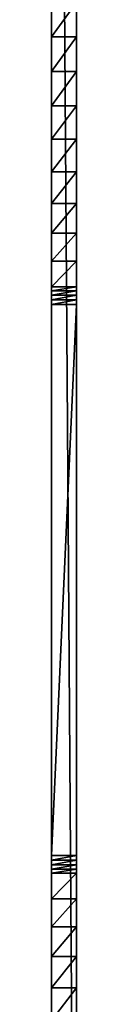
# Model space of a CAD drawing. Header units: inches. Extents: x -9.1 to 9.1, y 0 to 18.8.
# Tile 69 of 256: x -9.118 to -9.025, y 3.0202 to 6.6767. Entities that reach past the tile are written whole.
import ezdxf

# ---------------------------------------------------------------- set-up
doc = ezdxf.new("R2010")
doc.units = ezdxf.units.IN
doc.header["$LTSCALE"] = 65.185185
doc.header["$MEASUREMENT"] = 0
for name, color, linetype in [('10', 7, 'CONTINUOUS'), ('158', 7, 'CONTINUOUS'), ('161', 7, 'CONTINUOUS'), ('162', 7, 'CONTINUOUS'), ('192', 7, 'CONTINUOUS'), ('193', 7, 'CONTINUOUS'), ('21', 7, 'CONTINUOUS'), ('5', 7, 'CONTINUOUS')]:
    doc.layers.add(name, color=color, linetype=linetype)

msp = doc.modelspace()

# ---------------------------------------------------------------- linework, layer by layer
at = {"layer": '10', "color": 253, "linetype": 'Continuous', "true_color": 0xaab4c3}
for points in [[(-9.025, 0.401, 5.149), (-9.025, 13.6416, 0.0664), (-9.025, 0.4123, 6.0101), (-9.025, 0.401, 5.149)], [(-9.025, 0.4123, 6.0101), (-9.025, 13.6416, 0.0664), (-9.025, 0.4457, 6.0226), (-9.025, 0.4123, 6.0101)], [(-9.025, 0.4457, 6.0226), (-9.025, 13.6416, 0.0664), (-9.025, 0.477, 6.0397), (-9.025, 0.4457, 6.0226)], [(-9.025, 0.477, 6.0397), (-9.025, 13.6416, 0.0664), (-9.025, 0.5056, 6.0611), (-9.025, 0.477, 6.0397)], [(-9.025, 0.5056, 6.0611), (-9.025, 13.6416, 0.0664), (-9.025, 0.5308, 6.0863), (-9.025, 0.5056, 6.0611)], [(-9.025, 0.5308, 6.0863), (-9.025, 13.6416, 0.0664), (-9.025, 0.5522, 6.1148), (-9.025, 0.5308, 6.0863)], [(-9.025, 0.5522, 6.1148), (-9.025, 13.6416, 0.0664), (-9.025, 0.5693, 6.1461), (-9.025, 0.5522, 6.1148)], [(-9.025, 0.5693, 6.1461), (-9.025, 13.6416, 0.0664), (-9.025, 0.5817, 6.1796), (-9.025, 0.5693, 6.1461)], [(-9.025, 0.5817, 6.1796), (-9.025, 13.6416, 0.0664), (-9.025, 0.5893, 6.2144), (-9.025, 0.5817, 6.1796)], [(-9.025, 0.5893, 6.2144), (-9.025, 13.6416, 0.0664), (-9.025, 0.5919, 6.25), (-9.025, 0.5893, 6.2144)], [(-9.025, 0.5919, 6.25), (-9.025, 13.6416, 0.0664), (-9.025, 0.5919, 6.439), (-9.025, 0.5919, 6.25)], [(-9.025, 0.5919, 6.439), (-9.025, 13.6416, 0.0664), (-9.025, 1.2698, 6.3125), (-9.025, 0.5919, 6.439)], [(-9.025, 1.2698, 6.3125), (-9.025, 13.6416, 0.0664), (-9.025, 1.2845, 6.3056), (-9.025, 1.2698, 6.3125)], [(-9.025, 1.2845, 6.3056), (-9.025, 13.6416, 0.0664), (-9.025, 1.3002, 6.3014), (-9.025, 1.2845, 6.3056)], [(-9.025, 1.3002, 6.3014), (-9.025, 13.6416, 0.0664), (-9.025, 1.3163, 6.3), (-9.025, 1.3002, 6.3014)], [(-9.025, 1.3163, 6.3), (-9.025, 13.6416, 0.0664), (-9.025, 1.92, 6.3), (-9.025, 1.3163, 6.3)], [(-9.025, 1.92, 6.3), (-9.025, 13.6416, 0.0664), (-9.025, 1.9357, 6.2987), (-9.025, 1.92, 6.3)], [(-9.025, 1.9357, 6.2987), (-9.025, 13.6416, 0.0664), (-9.025, 1.9509, 6.2947), (-9.025, 1.9357, 6.2987)], [(-9.025, 1.9509, 6.2947), (-9.025, 13.6416, 0.0664), (-9.025, 1.9652, 6.2883), (-9.025, 1.9509, 6.2947)], [(-9.025, 1.9652, 6.2883), (-9.025, 13.6416, 0.0664), (-9.025, 2.0803, 6.2317), (-9.025, 1.9652, 6.2883)], [(-9.025, 2.0803, 6.2317), (-9.025, 13.6416, 0.0664), (-9.025, 2.2005, 6.1866), (-9.025, 2.0803, 6.2317)], [(-9.025, 2.2005, 6.1866), (-9.025, 13.6416, 0.0664), (-9.025, 2.3245, 6.1537), (-9.025, 2.2005, 6.1866)], [(-9.025, 2.3245, 6.1537), (-9.025, 13.6416, 0.0664), (-9.025, 2.4512, 6.1331), (-9.025, 2.3245, 6.1537)], [(-9.025, 2.4512, 6.1331), (-9.025, 13.6416, 0.0664), (-9.025, 2.5793, 6.1251), (-9.025, 2.4512, 6.1331)], [(-9.025, 2.5793, 6.1251), (-9.025, 13.6416, 0.0664), (-9.025, 2.7075, 6.1298), (-9.025, 2.5793, 6.1251)], [(-9.025, 2.7075, 6.1298), (-9.025, 13.6416, 0.0664), (-9.025, 2.8347, 6.1471), (-9.025, 2.7075, 6.1298)], [(-9.025, 2.8347, 6.1471), (-9.025, 13.6416, 0.0664), (-9.025, 2.9595, 6.1769), (-9.025, 2.8347, 6.1471)], [(-9.025, 2.9595, 6.1769), (-9.025, 13.6416, 0.0664), (-9.025, 3.0808, 6.2188), (-9.025, 2.9595, 6.1769)], [(-9.025, 3.0808, 6.2188), (-9.025, 13.6416, 0.0664), (-9.025, 3.1974, 6.2725), (-9.025, 3.0808, 6.2188)], [(-9.025, 3.1974, 6.2725), (-9.025, 13.6416, 0.0664), (-9.025, 3.3081, 6.3374), (-9.025, 3.1974, 6.2725)], [(-9.025, 3.3081, 6.3374), (-9.025, 13.6416, 0.0664), (-9.025, 3.4119, 6.4129), (-9.025, 3.3081, 6.3374)], [(-9.025, 3.4119, 6.4129), (-9.025, 13.6416, 0.0664), (-9.025, 3.5077, 6.4983), (-9.025, 3.4119, 6.4129)], [(-9.025, 3.5077, 6.4983), (-9.025, 13.6416, 0.0664), (-9.025, 3.5217, 6.5096), (-9.025, 3.5077, 6.4983)], [(-9.025, 3.5217, 6.5096), (-9.025, 13.6416, 0.0664), (-9.025, 3.5377, 6.5181), (-9.025, 3.5217, 6.5096)], [(-9.025, 3.5377, 6.5181), (-9.025, 13.6416, 0.0664), (-9.025, 3.555, 6.5232), (-9.025, 3.5377, 6.5181)], [(-9.025, 3.555, 6.5232), (-9.025, 13.6416, 0.0664), (-9.025, 3.5729, 6.525), (-9.025, 3.555, 6.5232)], [(-9.025, 3.5729, 6.525), (-9.025, 13.6416, 0.0664), (-9.025, 5.6191, 6.525), (-9.025, 3.5729, 6.525)], [(-9.025, 5.6191, 6.525), (-9.025, 13.6416, 0.0664), (-9.025, 5.637, 6.5232), (-9.025, 5.6191, 6.525)], [(-9.025, 5.637, 6.5232), (-9.025, 13.6416, 0.0664), (-9.025, 5.7801, 6.4129), (-9.025, 5.637, 6.5232)], [(-9.025, 5.7801, 6.4129), (-9.025, 13.6416, 0.0664), (-9.025, 5.8839, 6.3374), (-9.025, 5.7801, 6.4129)], [(-9.025, 5.8839, 6.3374), (-9.025, 13.6416, 0.0664), (-9.025, 5.9946, 6.2725), (-9.025, 5.8839, 6.3374)], [(-9.025, 5.9946, 6.2725), (-9.025, 13.6416, 0.0664), (-9.025, 6.1112, 6.2188), (-9.025, 5.9946, 6.2725)], [(-9.025, 6.1112, 6.2188), (-9.025, 13.6416, 0.0664), (-9.025, 6.2325, 6.1769), (-9.025, 6.1112, 6.2188)], [(-9.025, 6.2325, 6.1769), (-9.025, 13.6416, 0.0664), (-9.025, 6.3573, 6.1471), (-9.025, 6.2325, 6.1769)], [(-9.025, 6.3573, 6.1471), (-9.025, 13.6416, 0.0664), (-9.025, 6.4845, 6.1298), (-9.025, 6.3573, 6.1471)], [(-9.025, 6.4845, 6.1298), (-9.025, 13.6416, 0.0664), (-9.025, 6.6127, 6.1251), (-9.025, 6.4845, 6.1298)], [(-9.025, 6.6127, 6.1251), (-9.025, 13.6416, 0.0664), (-9.025, 6.7408, 6.1331), (-9.025, 6.6127, 6.1251)], [(-9.025, 5.6543, 6.5181), (-9.025, 5.637, 6.5232), (-9.025, 5.7801, 6.4129), (-9.025, 5.6543, 6.5181)], [(-9.025, 5.6703, 6.5096), (-9.025, 5.6543, 6.5181), (-9.025, 5.7801, 6.4129), (-9.025, 5.6703, 6.5096)], [(-9.025, 5.6843, 6.4983), (-9.025, 5.6703, 6.5096), (-9.025, 5.7801, 6.4129), (-9.025, 5.6843, 6.4983)]]:
    msp.add_3dface(points, dxfattribs=at)
at = {"layer": '158', "color": 253, "linetype": 'Continuous', "true_color": 0xaab4c3}
for points in [[(-9.118, 5.6191, 6.525), (-9.118, 3.5729, 6.525), (-9.025, 5.6191, 6.525), (-9.118, 5.6191, 6.525)], [(-9.118, 3.5729, 6.525), (-9.025, 3.5729, 6.525), (-9.025, 5.6191, 6.525), (-9.118, 3.5729, 6.525)]]:
    msp.add_3dface(points, dxfattribs=at)
at = {"layer": '161', "color": 253, "linetype": 'Continuous', "true_color": 0xaab4c3}
for points in [[(-9.118, 6.7408, 6.1331), (-9.118, 6.6127, 6.1251), (-9.025, 6.7408, 6.1331), (-9.118, 6.7408, 6.1331)], [(-9.118, 6.6127, 6.1251), (-9.025, 6.6127, 6.1251), (-9.025, 6.7408, 6.1331), (-9.118, 6.6127, 6.1251)], [(-9.118, 6.6127, 6.1251), (-9.118, 6.4845, 6.1298), (-9.025, 6.6127, 6.1251), (-9.118, 6.6127, 6.1251)], [(-9.118, 6.4845, 6.1298), (-9.025, 6.4845, 6.1298), (-9.025, 6.6127, 6.1251), (-9.118, 6.4845, 6.1298)], [(-9.118, 6.4845, 6.1298), (-9.118, 6.3573, 6.1471), (-9.025, 6.4845, 6.1298), (-9.118, 6.4845, 6.1298)], [(-9.118, 6.3573, 6.1471), (-9.025, 6.3573, 6.1471), (-9.025, 6.4845, 6.1298), (-9.118, 6.3573, 6.1471)], [(-9.118, 6.3573, 6.1471), (-9.118, 6.2325, 6.1769), (-9.025, 6.3573, 6.1471), (-9.118, 6.3573, 6.1471)], [(-9.118, 6.2325, 6.1769), (-9.025, 6.2325, 6.1769), (-9.025, 6.3573, 6.1471), (-9.118, 6.2325, 6.1769)], [(-9.118, 6.2325, 6.1769), (-9.118, 6.1112, 6.2188), (-9.025, 6.2325, 6.1769), (-9.118, 6.2325, 6.1769)], [(-9.118, 6.1112, 6.2188), (-9.025, 6.1112, 6.2188), (-9.025, 6.2325, 6.1769), (-9.118, 6.1112, 6.2188)], [(-9.118, 6.1112, 6.2188), (-9.118, 5.9946, 6.2725), (-9.025, 6.1112, 6.2188), (-9.118, 6.1112, 6.2188)], [(-9.118, 5.9946, 6.2725), (-9.025, 5.9946, 6.2725), (-9.025, 6.1112, 6.2188), (-9.118, 5.9946, 6.2725)], [(-9.118, 5.9946, 6.2725), (-9.118, 5.8839, 6.3374), (-9.025, 5.9946, 6.2725), (-9.118, 5.9946, 6.2725)], [(-9.118, 5.8839, 6.3374), (-9.025, 5.8839, 6.3374), (-9.025, 5.9946, 6.2725), (-9.118, 5.8839, 6.3374)], [(-9.118, 5.8839, 6.3374), (-9.118, 5.7801, 6.4129), (-9.025, 5.8839, 6.3374), (-9.118, 5.8839, 6.3374)], [(-9.118, 5.7801, 6.4129), (-9.025, 5.7801, 6.4129), (-9.025, 5.8839, 6.3374), (-9.118, 5.7801, 6.4129)], [(-9.118, 5.7801, 6.4129), (-9.118, 5.6843, 6.4983), (-9.025, 5.7801, 6.4129), (-9.118, 5.7801, 6.4129)], [(-9.118, 5.6843, 6.4983), (-9.025, 5.6843, 6.4983), (-9.025, 5.7801, 6.4129), (-9.118, 5.6843, 6.4983)]]:
    msp.add_3dface(points, dxfattribs=at)
at = {"layer": '162', "color": 253, "linetype": 'Continuous', "true_color": 0xaab4c3}
for points in [[(-9.118, 3.5077, 6.4983), (-9.118, 3.4119, 6.4129), (-9.025, 3.5077, 6.4983), (-9.118, 3.5077, 6.4983)], [(-9.118, 3.4119, 6.4129), (-9.025, 3.4119, 6.4129), (-9.025, 3.5077, 6.4983), (-9.118, 3.4119, 6.4129)], [(-9.118, 3.4119, 6.4129), (-9.118, 3.3081, 6.3374), (-9.025, 3.4119, 6.4129), (-9.118, 3.4119, 6.4129)], [(-9.118, 3.3081, 6.3374), (-9.025, 3.3081, 6.3374), (-9.025, 3.4119, 6.4129), (-9.118, 3.3081, 6.3374)], [(-9.118, 3.3081, 6.3374), (-9.118, 3.1974, 6.2725), (-9.025, 3.3081, 6.3374), (-9.118, 3.3081, 6.3374)], [(-9.118, 3.1974, 6.2725), (-9.025, 3.1974, 6.2725), (-9.025, 3.3081, 6.3374), (-9.118, 3.1974, 6.2725)], [(-9.118, 3.1974, 6.2725), (-9.118, 3.0808, 6.2188), (-9.025, 3.1974, 6.2725), (-9.118, 3.1974, 6.2725)], [(-9.118, 3.0808, 6.2188), (-9.025, 3.0808, 6.2188), (-9.025, 3.1974, 6.2725), (-9.118, 3.0808, 6.2188)], [(-9.118, 3.0808, 6.2188), (-9.118, 2.9595, 6.1769), (-9.025, 3.0808, 6.2188), (-9.118, 3.0808, 6.2188)], [(-9.118, 2.9595, 6.1769), (-9.025, 2.9595, 6.1769), (-9.025, 3.0808, 6.2188), (-9.118, 2.9595, 6.1769)]]:
    msp.add_3dface(points, dxfattribs=at)
at = {"layer": '192', "color": 253, "linetype": 'Continuous', "true_color": 0xaab4c3}
for points in [[(-9.118, 5.6843, 6.4983), (-9.118, 5.6703, 6.5096), (-9.025, 5.6843, 6.4983), (-9.118, 5.6843, 6.4983)], [(-9.118, 5.6703, 6.5096), (-9.025, 5.6703, 6.5096), (-9.025, 5.6843, 6.4983), (-9.118, 5.6703, 6.5096)], [(-9.118, 5.6703, 6.5096), (-9.118, 5.6543, 6.5181), (-9.025, 5.6703, 6.5096), (-9.118, 5.6703, 6.5096)], [(-9.118, 5.6543, 6.5181), (-9.025, 5.6543, 6.5181), (-9.025, 5.6703, 6.5096), (-9.118, 5.6543, 6.5181)], [(-9.118, 5.6543, 6.5181), (-9.118, 5.637, 6.5232), (-9.025, 5.6543, 6.5181), (-9.118, 5.6543, 6.5181)], [(-9.118, 5.637, 6.5232), (-9.025, 5.637, 6.5232), (-9.025, 5.6543, 6.5181), (-9.118, 5.637, 6.5232)], [(-9.118, 5.637, 6.5232), (-9.118, 5.6191, 6.525), (-9.025, 5.637, 6.5232), (-9.118, 5.637, 6.5232)], [(-9.118, 5.6191, 6.525), (-9.025, 5.6191, 6.525), (-9.025, 5.637, 6.5232), (-9.118, 5.6191, 6.525)]]:
    msp.add_3dface(points, dxfattribs=at)
at = {"layer": '193', "color": 253, "linetype": 'Continuous', "true_color": 0xaab4c3}
for points in [[(-9.118, 3.5729, 6.525), (-9.118, 3.555, 6.5232), (-9.025, 3.5729, 6.525), (-9.118, 3.5729, 6.525)], [(-9.118, 3.555, 6.5232), (-9.025, 3.555, 6.5232), (-9.025, 3.5729, 6.525), (-9.118, 3.555, 6.5232)], [(-9.118, 3.555, 6.5232), (-9.118, 3.5377, 6.5181), (-9.025, 3.555, 6.5232), (-9.118, 3.555, 6.5232)], [(-9.118, 3.5377, 6.5181), (-9.025, 3.5377, 6.5181), (-9.025, 3.555, 6.5232), (-9.118, 3.5377, 6.5181)], [(-9.118, 3.5377, 6.5181), (-9.118, 3.5217, 6.5096), (-9.025, 3.5377, 6.5181), (-9.118, 3.5377, 6.5181)], [(-9.118, 3.5217, 6.5096), (-9.025, 3.5217, 6.5096), (-9.025, 3.5377, 6.5181), (-9.118, 3.5217, 6.5096)], [(-9.118, 3.5217, 6.5096), (-9.118, 3.5077, 6.4983), (-9.025, 3.5217, 6.5096), (-9.118, 3.5217, 6.5096)], [(-9.118, 3.5077, 6.4983), (-9.025, 3.5077, 6.4983), (-9.025, 3.5217, 6.5096), (-9.118, 3.5077, 6.4983)]]:
    msp.add_3dface(points, dxfattribs=at)
at = {"layer": '21', "color": 253, "linetype": 'Continuous', "true_color": 0xaab4c3}
for points in [[(-9.118, 0.401, 5.149), (-9.118, 13.6416, 0.0664), (-9.025, 0.401, 5.149), (-9.118, 0.401, 5.149)], [(-9.118, 13.6416, 0.0664), (-9.025, 13.6416, 0.0664), (-9.025, 0.401, 5.149), (-9.118, 13.6416, 0.0664)]]:
    msp.add_3dface(points, dxfattribs=at)
at = {"layer": '5', "color": 253, "linetype": 'Continuous', "true_color": 0xaab4c3}
for points in [[(-9.118, 0.401, 5.149), (-9.118, 12.0875, 6.1298), (-9.118, 13.6416, 0.0664), (-9.118, 0.401, 5.149)], [(-9.118, 11.9593, 6.1251), (-9.118, 12.0875, 6.1298), (-9.118, 0.401, 5.149), (-9.118, 11.9593, 6.1251)], [(-9.118, 11.8312, 6.1331), (-9.118, 11.9593, 6.1251), (-9.118, 0.401, 5.149), (-9.118, 11.8312, 6.1331)], [(-9.118, 11.7045, 6.1537), (-9.118, 11.8312, 6.1331), (-9.118, 0.401, 5.149), (-9.118, 11.7045, 6.1537)], [(-9.118, 11.5805, 6.1866), (-9.118, 11.7045, 6.1537), (-9.118, 0.401, 5.149), (-9.118, 11.5805, 6.1866)], [(-9.118, 11.4603, 6.2317), (-9.118, 11.5805, 6.1866), (-9.118, 0.401, 5.149), (-9.118, 11.4603, 6.2317)], [(-9.118, 11.3452, 6.2883), (-9.118, 11.4603, 6.2317), (-9.118, 0.401, 5.149), (-9.118, 11.3452, 6.2883)], [(-9.118, 11.3309, 6.2947), (-9.118, 11.3452, 6.2883), (-9.118, 0.401, 5.149), (-9.118, 11.3309, 6.2947)], [(-9.118, 11.3157, 6.2987), (-9.118, 11.3309, 6.2947), (-9.118, 0.401, 5.149), (-9.118, 11.3157, 6.2987)], [(-9.118, 11.3, 6.3), (-9.118, 11.3157, 6.2987), (-9.118, 0.401, 5.149), (-9.118, 11.3, 6.3)], [(-9.118, 10.9256, 6.3), (-9.118, 11.3, 6.3), (-9.118, 0.401, 5.149), (-9.118, 10.9256, 6.3)], [(-9.118, 10.9095, 6.3014), (-9.118, 10.9256, 6.3), (-9.118, 0.401, 5.149), (-9.118, 10.9095, 6.3014)], [(-9.118, 10.8938, 6.3056), (-9.118, 10.9095, 6.3014), (-9.118, 0.401, 5.149), (-9.118, 10.8938, 6.3056)], [(-9.118, 10.8791, 6.3125), (-9.118, 10.8938, 6.3056), (-9.118, 0.401, 5.149), (-9.118, 10.8791, 6.3125)], [(-9.118, 10.8659, 6.3218), (-9.118, 10.8791, 6.3125), (-9.118, 0.401, 5.149), (-9.118, 10.8659, 6.3218)], [(-9.118, 10.8544, 6.3332), (-9.118, 10.8659, 6.3218), (-9.118, 0.401, 5.149), (-9.118, 10.8544, 6.3332)], [(-9.118, 10.8451, 6.3465), (-9.118, 10.8544, 6.3332), (-9.118, 0.401, 5.149), (-9.118, 10.8451, 6.3465)], [(-9.118, 10.8382, 6.3612), (-9.118, 10.8451, 6.3465), (-9.118, 0.401, 5.149), (-9.118, 10.8382, 6.3612)], [(-9.118, 10.8341, 6.3768), (-9.118, 10.8382, 6.3612), (-9.118, 0.401, 5.149), (-9.118, 10.8341, 6.3768)], [(-9.118, 10.8326, 6.393), (-9.118, 10.8341, 6.3768), (-9.118, 0.401, 5.149), (-9.118, 10.8326, 6.393)], [(-9.118, 10.8326, 6.439), (-9.118, 10.8326, 6.393), (-9.118, 0.401, 5.149), (-9.118, 10.8326, 6.439)], [(-9.118, 6.7408, 6.1331), (-9.118, 10.8326, 6.439), (-9.118, 0.401, 5.149), (-9.118, 6.7408, 6.1331)], [(-9.118, 6.6127, 6.1251), (-9.118, 6.7408, 6.1331), (-9.118, 0.401, 5.149), (-9.118, 6.6127, 6.1251)], [(-9.118, 6.4845, 6.1298), (-9.118, 6.6127, 6.1251), (-9.118, 0.401, 5.149), (-9.118, 6.4845, 6.1298)], [(-9.118, 6.3573, 6.1471), (-9.118, 6.4845, 6.1298), (-9.118, 0.401, 5.149), (-9.118, 6.3573, 6.1471)], [(-9.118, 6.2325, 6.1769), (-9.118, 6.3573, 6.1471), (-9.118, 0.401, 5.149), (-9.118, 6.2325, 6.1769)], [(-9.118, 6.1112, 6.2188), (-9.118, 6.2325, 6.1769), (-9.118, 0.401, 5.149), (-9.118, 6.1112, 6.2188)], [(-9.118, 5.9946, 6.2725), (-9.118, 6.1112, 6.2188), (-9.118, 0.401, 5.149), (-9.118, 5.9946, 6.2725)], [(-9.118, 5.8839, 6.3374), (-9.118, 5.9946, 6.2725), (-9.118, 0.401, 5.149), (-9.118, 5.8839, 6.3374)], [(-9.118, 5.7801, 6.4129), (-9.118, 5.8839, 6.3374), (-9.118, 0.401, 5.149), (-9.118, 5.7801, 6.4129)], [(-9.118, 5.6843, 6.4983), (-9.118, 5.7801, 6.4129), (-9.118, 0.401, 5.149), (-9.118, 5.6843, 6.4983)], [(-9.118, 5.6703, 6.5096), (-9.118, 5.6843, 6.4983), (-9.118, 0.401, 5.149), (-9.118, 5.6703, 6.5096)], [(-9.118, 5.6543, 6.5181), (-9.118, 5.6703, 6.5096), (-9.118, 0.401, 5.149), (-9.118, 5.6543, 6.5181)], [(-9.118, 5.637, 6.5232), (-9.118, 5.6543, 6.5181), (-9.118, 0.401, 5.149), (-9.118, 5.637, 6.5232)], [(-9.118, 5.6191, 6.525), (-9.118, 5.637, 6.5232), (-9.118, 0.401, 5.149), (-9.118, 5.6191, 6.525)], [(-9.118, 3.5729, 6.525), (-9.118, 5.6191, 6.525), (-9.118, 3.3081, 6.3374), (-9.118, 3.5729, 6.525)], [(-9.118, 3.3081, 6.3374), (-9.118, 5.6191, 6.525), (-9.118, 3.1974, 6.2725), (-9.118, 3.3081, 6.3374)], [(-9.118, 3.1974, 6.2725), (-9.118, 5.6191, 6.525), (-9.118, 3.0808, 6.2188), (-9.118, 3.1974, 6.2725)], [(-9.118, 3.0808, 6.2188), (-9.118, 5.6191, 6.525), (-9.118, 0.401, 5.149), (-9.118, 3.0808, 6.2188)], [(-9.118, 3.555, 6.5232), (-9.118, 3.5729, 6.525), (-9.118, 3.4119, 6.4129), (-9.118, 3.555, 6.5232)], [(-9.118, 3.4119, 6.4129), (-9.118, 3.5729, 6.525), (-9.118, 3.3081, 6.3374), (-9.118, 3.4119, 6.4129)], [(-9.118, 3.5377, 6.5181), (-9.118, 3.555, 6.5232), (-9.118, 3.4119, 6.4129), (-9.118, 3.5377, 6.5181)], [(-9.118, 3.5217, 6.5096), (-9.118, 3.5377, 6.5181), (-9.118, 3.4119, 6.4129), (-9.118, 3.5217, 6.5096)], [(-9.118, 3.5077, 6.4983), (-9.118, 3.5217, 6.5096), (-9.118, 3.4119, 6.4129), (-9.118, 3.5077, 6.4983)], [(-9.118, 2.9595, 6.1769), (-9.118, 3.0808, 6.2188), (-9.118, 0.401, 5.149), (-9.118, 2.9595, 6.1769)]]:
    msp.add_3dface(points, dxfattribs=at)

doc.saveas('drawing.dxf')
